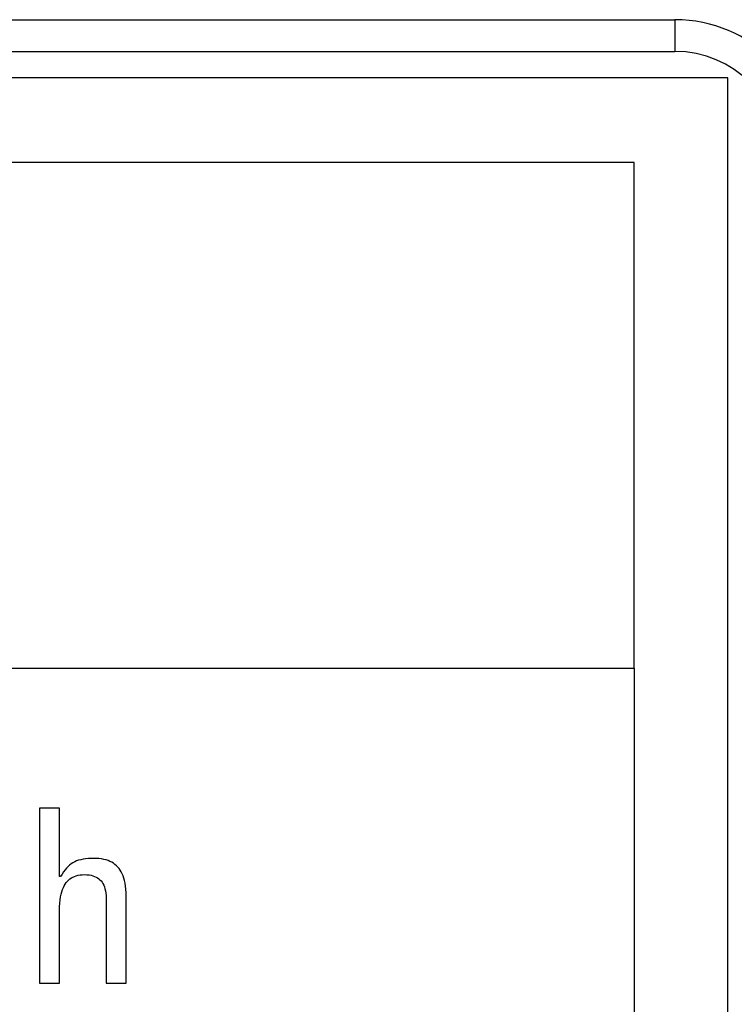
# Model space of a CAD drawing. Header units: millimetres. Extents: x -844 to -217, y -125 to 557.
# Tile 60 of 178: x -555.83 to -549.08, y 177.2 to 186.51. Entities that reach past the tile are written whole.
import ezdxf

# ---------------------------------------------------------------- set-up
doc = ezdxf.new("R2010")
doc.units = ezdxf.units.MM
doc.header["$LTSCALE"] = 23.1
doc.layers.add('R912005577_AM_0', color=7, linetype='CONTINUOUS')

msp = doc.modelspace()

# ---------------------------------------------------------------- linework, layer by layer
at = {"layer": 'R912005577_AM_0', "color": 7}
for p, q in [((-618.6373, 186.5143), (-549.6373, 186.5143)), ((-549.6373, 186.5143), (-549.6373, 186.2143)), ((-618.6373, 186.2143), (-549.6373, 186.2143)), ((-549.1374, 185.9643), (-618.6373, 185.9643)), ((-549.1374, 169.4643), (-549.1374, 185.9643)), ((-550.0219, 185.1625), (-602.0654, 185.1625)), ((-550.0219, 180.3809), (-550.0219, 185.1625)), ((-602.0654, 180.3809), (-550.0219, 180.3809)), ((-550.0219, 180.3809), (-550.0219, 170.2623)), ((-555.4577, 179.0569), (-555.6458, 179.0569)), ((-555.6458, 179.0569), (-555.6458, 177.4013)), ((-555.4577, 178.4103), (-555.4577, 179.0569)), ((-555.3621, 178.5192), (-555.377, 178.5061)), ((-555.3467, 178.5308), (-555.3621, 178.5192)), ((-555.3307, 178.5411), (-555.3467, 178.5308)), ((-555.3139, 178.55), (-555.3307, 178.5411)), ((-555.2962, 178.5578), (-555.3139, 178.55)), ((-555.2774, 178.5645), (-555.2962, 178.5578)), ((-555.2571, 178.5702), (-555.2774, 178.5645)), ((-555.235, 178.5748), (-555.2571, 178.5702)), ((-555.2107, 178.5783), (-555.235, 178.5748)), ((-555.1837, 178.5808), (-555.2107, 178.5783)), ((-555.1531, 178.5821), (-555.1837, 178.5808)), ((-555.1344, 178.5823), (-555.1531, 178.5821)), ((-555.1116, 178.5819), (-555.1344, 178.5823)), ((-555.0854, 178.5801), (-555.1116, 178.5819)), ((-555.0612, 178.5771), (-555.0854, 178.5801)), ((-555.0387, 178.5729), (-555.0612, 178.5771)), ((-555.0179, 178.5675), (-555.0387, 178.5729)), ((-554.9985, 178.5612), (-555.0179, 178.5675)), ((-554.9805, 178.5537), (-554.9985, 178.5612)), ((-554.9637, 178.5452), (-554.9805, 178.5537)), ((-554.948, 178.5357), (-554.9637, 178.5452)), ((-554.9334, 178.5252), (-554.948, 178.5357)), ((-554.9198, 178.5135), (-554.9334, 178.5252)), ((-554.9071, 178.5007), (-554.9198, 178.5135)), ((-555.4342, 178.4345), (-555.4486, 178.4103)), ((-555.42, 178.4559), (-555.4342, 178.4345)), ((-555.4059, 178.4747), (-555.42, 178.4559)), ((-555.3916, 178.4913), (-555.4059, 178.4747)), ((-555.377, 178.5061), (-555.3916, 178.4913)), ((-555.3162, 178.4122), (-555.2998, 178.4179)), ((-555.2998, 178.4179), (-555.2823, 178.4225)), ((-555.2823, 178.4225), (-555.2635, 178.4258)), ((-555.2635, 178.4258), (-555.2432, 178.4279)), ((-555.2432, 178.4279), (-555.2215, 178.4286)), ((-555.2215, 178.4286), (-555.1989, 178.4279)), ((-555.1989, 178.4279), (-555.1784, 178.4259)), ((-555.1784, 178.4259), (-555.1595, 178.4226)), ((-555.1595, 178.4226), (-555.1423, 178.4182)), ((-555.1423, 178.4182), (-555.1264, 178.4127)), ((-554.8952, 178.4866), (-554.9071, 178.5007)), ((-554.8843, 178.4713), (-554.8952, 178.4866)), ((-554.8743, 178.4547), (-554.8843, 178.4713)), ((-554.8651, 178.4366), (-554.8743, 178.4547)), ((-554.8568, 178.4169), (-554.8651, 178.4366)), ((-554.8494, 178.3956), (-554.8568, 178.4169)), ((-555.4486, 178.4103), (-555.4577, 178.4103)), ((-555.4215, 178.3061), (-555.413, 178.3234)), ((-555.413, 178.3234), (-555.4037, 178.3391)), ((-555.4037, 178.3391), (-555.3937, 178.3533)), ((-555.3937, 178.3533), (-555.3829, 178.3662)), ((-555.3829, 178.3662), (-555.3714, 178.3777)), ((-555.3714, 178.3777), (-555.359, 178.3881)), ((-555.359, 178.3881), (-555.3457, 178.3972)), ((-555.3457, 178.3972), (-555.3315, 178.4053)), ((-555.3315, 178.4053), (-555.324, 178.4089)), ((-555.324, 178.4089), (-555.3162, 178.4122)), ((-555.1264, 178.4127), (-555.1119, 178.4061)), ((-555.1119, 178.4061), (-555.1051, 178.4024)), ((-555.1051, 178.4024), (-555.0986, 178.3985)), ((-555.0986, 178.3985), (-555.0865, 178.3899)), ((-555.0865, 178.3899), (-555.0754, 178.3802)), ((-555.0754, 178.3802), (-555.0652, 178.3694)), ((-555.0652, 178.3694), (-555.056, 178.3575)), ((-555.056, 178.3575), (-555.0477, 178.3443)), ((-555.0477, 178.3443), (-555.0402, 178.3298)), ((-555.0402, 178.3298), (-555.0337, 178.3137)), ((-554.8429, 178.3723), (-554.8494, 178.3956)), ((-554.8375, 178.3471), (-554.8429, 178.3723)), ((-554.8331, 178.3197), (-554.8375, 178.3471)), ((-555.4474, 178.2174), (-555.4423, 178.2429)), ((-555.4423, 178.2429), (-555.4362, 178.266)), ((-555.4362, 178.266), (-555.4292, 178.287)), ((-555.4292, 178.287), (-555.4215, 178.3061)), ((-555.0337, 178.3137), (-555.028, 178.296)), ((-555.028, 178.296), (-555.0233, 178.2764)), ((-555.0233, 178.2764), (-555.0195, 178.2547)), ((-555.0195, 178.2547), (-555.0169, 178.2306)), ((-555.0169, 178.2306), (-555.0154, 178.2039)), ((-554.8298, 178.2899), (-554.8331, 178.3197)), ((-554.8278, 178.2575), (-554.8298, 178.2899)), ((-554.8271, 178.2223), (-554.8278, 178.2575)), ((-555.4569, 178.1244), (-555.4548, 178.1585)), ((-555.4548, 178.1585), (-555.4517, 178.1894)), ((-555.4517, 178.1894), (-555.4474, 178.2174)), ((-555.0154, 178.2039), (-555.0152, 178.1856)), ((-555.0152, 178.1856), (-555.0152, 177.4013)), ((-554.8271, 177.4013), (-554.8271, 178.2223)), ((-555.4577, 178.0866), (-555.4569, 178.1244)), ((-555.4577, 177.4013), (-555.4577, 178.0866)), ((-555.6458, 177.4013), (-555.4577, 177.4013)), ((-555.0152, 177.4013), (-554.8271, 177.4013))]:
    msp.add_line(p, q, dxfattribs=at)
for radius in [1.3, 1]:
    msp.add_arc((-549.6373, 185.2143), radius, 0, 90, dxfattribs=at)

doc.saveas('drawing.dxf')
